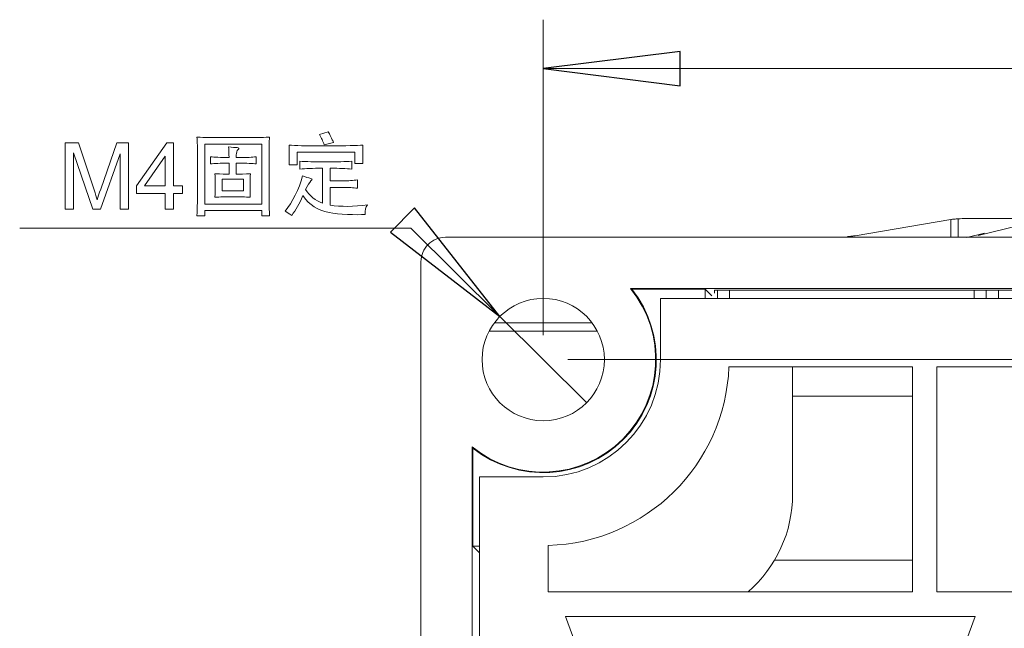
# Model space of a CAD drawing. Header units: millimetres. Extents: x -420 to 420, y -297 to 297.
# Tile 83 of 141: x 86 to 123, y 11 to 34. Entities that reach past the tile are written whole.
import ezdxf

# ---------------------------------------------------------------- set-up
doc = ezdxf.new("R2010")
doc.units = ezdxf.units.MM
doc.header["$MEASUREMENT"] = 0
doc.layers.add('layer 1', color=7, linetype='Continuous')

msp = doc.modelspace()

# ---------------------------------------------------------------- linework, layer by layer
at = {"layer": 'layer 1', "color": 7, "lineweight": 9}
for points in [[(105.7639, 22.5172), (105.7639, 22.5172), (105.7639, 34.4367), (105.7639, 34.4367)], [(105.7639, 32.588), (105.7639, 32.588), (105.7639, 32.588), (105.7639, 32.588)], [(105.7639, 32.588), (105.7639, 32.588), (151.9814, 32.588), (151.9814, 32.588)], [(117.554, 26.2708), (117.554, 26.2708), (121.1704, 26.8874), (121.1704, 26.8874)], [(121.1704, 26.2146), (121.1704, 26.2146), (121.1704, 26.8874), (121.1704, 26.8874)], [(121.4479, 26.9166), (121.4479, 26.9166), (121.4479, 26.2146), (121.4479, 26.2146)], [(124.7423, 26.8962), (124.7423, 26.8962), (122.2003, 26.2821), (122.2003, 26.2821)], [(100.7622, 26.5542), (100.7622, 26.5542), (85.9742, 26.5542), (85.9742, 26.5542)], [(104.1234, 23.2203), (104.1234, 23.2203), (100.7622, 26.5542), (100.7622, 26.5542)], [(102.0665, 26.2146), (102.0665, 26.2146), (160.3006, 26.2146), (160.3006, 26.2146)], [(117.2567, 26.2331), (117.2567, 26.2331), (117.2571, 26.2329), (117.2571, 26.2329)], [(117.2789, 26.235), (117.2789, 26.235), (117.2782, 26.235), (117.2782, 26.235)], [(122.4418, 26.3692), (122.4418, 26.3692), (121.7707, 26.2078), (121.7707, 26.2078)], [(101.1421, -136.4711), (101.1421, -136.4711), (101.1421, 25.2903), (101.1421, 25.2903)], [(109.0646, 24.2735), (109.0646, 24.2735), (159.2838, 24.2735), (159.2838, 24.2735)], [(109.113, 24.2502), (109.113, 24.2502), (109.0646, 24.2735), (109.0646, 24.2735)], [(111.8879, 24.2502), (111.8879, 24.2502), (109.113, 24.2502), (109.113, 24.2502)], [(112.136, 24.0021), (112.136, 24.0021), (111.8879, 24.2502), (111.8879, 24.2502)], [(111.8879, 23.9037), (111.8879, 23.9037), (111.8879, 24.2502), (111.8879, 24.2502)], [(122.6333, 24.2143), (122.6333, 24.2143), (112.2344, 24.2143), (112.2344, 24.2143)], [(112.2344, 24.2143), (112.2344, 24.2143), (112.2344, 24.1005), (112.2344, 24.1005)], [(112.346, 23.9037), (112.346, 23.9037), (112.346, 24.2143), (112.346, 24.2143)], [(112.8106, 24.2143), (112.8106, 24.2143), (112.8106, 23.9037), (112.8106, 23.9037)], [(122.0539, 23.9037), (122.0539, 23.9037), (122.0539, 24.2143), (122.0539, 24.2143)], [(122.5137, 24.2143), (122.5137, 24.2143), (122.5137, 23.9037), (122.5137, 23.9037)], [(122.6333, 24.2143), (122.6333, 24.2143), (122.6333, 24.2193), (122.6333, 24.2193)], [(122.6333, 24.2193), (122.6333, 24.2193), (124.0474, 24.2193), (124.0474, 24.2193)], [(122.9687, 24.2193), (122.9687, 24.2193), (122.9687, 23.9037), (122.9687, 23.9037)], [(110.2008, 21.5929), (110.2008, 21.5929), (110.2008, 23.9037), (110.2008, 23.9037)], [(159.0065, 23.9037), (159.0065, 23.9037), (110.2008, 23.9037), (110.2008, 23.9037)], [(104.1234, 23.2203), (104.1234, 23.2203), (104.1234, 23.2203), (104.1234, 23.2203)], [(107.4046, 19.9655), (107.4046, 19.9655), (104.1234, 23.2203), (104.1234, 23.2203)], [(103.9152, 22.9794), (103.9152, 22.9794), (107.6126, 22.9794), (107.6126, 22.9794)], [(107.8111, 22.6649), (107.8111, 22.6649), (103.7168, 22.6649), (103.7168, 22.6649)], [(105.7639, 17.156), (108.2144, 17.156), (110.2008, 19.1424), (110.2008, 21.5929)], [(106.6882, 21.5929), (106.6882, 21.5929), (173.8079, 21.5929), (173.8079, 21.5929)], [(105.9488, 14.5702), (109.648, 14.6676), (112.6376, 17.618), (112.7836, 21.3156)], [(119.7216, 21.3156), (119.7216, 21.3156), (112.7836, 21.3156), (112.7836, 21.3156)], [(115.1923, 21.3156), (115.1923, 21.3156), (115.1923, 16.5089), (115.1923, 16.5089)], [(119.7216, 21.3156), (119.7216, 21.3156), (119.7216, 12.8115), (119.7216, 12.8115)], [(139, 21.3156), (139, 21.3156), (120.6459, 21.3156), (120.6459, 21.3156)], [(120.6459, 21.3156), (120.6459, 21.3156), (120.6459, 12.8115), (120.6459, 12.8115)], [(115.1923, 20.2063), (115.1923, 20.2063), (119.7216, 20.2063), (119.7216, 20.2063)], [(103.0833, -0.5915), (103.0833, -0.5915), (103.0833, 18.2922), (103.0833, 18.2922)], [(103.0833, 18.2922), (103.0833, 18.2922), (103.1066, 18.2438), (103.1066, 18.2438)], [(103.1066, 18.2438), (103.1066, 18.2438), (103.1066, 14.5445), (103.1066, 14.5445)], [(103.3606, 17.156), (103.3606, 17.156), (103.3606, -135.0846), (103.3606, -135.0846)], [(103.3606, 17.156), (103.3606, 17.156), (105.7639, 17.156), (105.7639, 17.156)], [(113.5074, 12.8115), (114.5778, 13.742), (115.1923, 15.0906), (115.1923, 16.5089)], [(103.1066, 14.5445), (103.1066, 14.5445), (103.3606, 14.2905), (103.3606, 14.2905)], [(103.1066, 14.5445), (103.1066, 14.5445), (103.3606, 14.5445), (103.3606, 14.5445)], [(105.9488, 14.5702), (105.9488, 14.5702), (105.9488, 12.8115), (105.9488, 12.8115)], [(114.5103, 14.0154), (114.5103, 14.0154), (119.7216, 14.0154), (119.7216, 14.0154)], [(119.7216, 12.8115), (119.7216, 12.8115), (105.9488, 12.8115), (105.9488, 12.8115)], [(139, 12.8115), (139, 12.8115), (120.6459, 12.8115), (120.6459, 12.8115)], [(122.0876, 11.8872), (122.0876, 11.8872), (106.6112, 11.8872), (106.6112, 11.8872)], [(114.3493, -9.1653), (114.3493, -9.1653), (106.6112, 11.8872), (106.6112, 11.8872)], [(114.3493, -9.1653), (114.3493, -9.1653), (122.0876, 11.8872), (122.0876, 11.8872)]]:
    msp.add_open_spline(points, degree=3, dxfattribs=at)
at = {"layer": 'layer 1', "color": 7}
for points in [[(110.9403, 33.2351), (110.9403, 33.2351), (110.9403, 31.941), (110.9403, 31.941), (110.9403, 31.941), (110.9403, 31.941), (105.7639, 32.588), (105.7639, 32.588), (105.7639, 32.588), (105.7639, 32.588), (110.9403, 33.2351), (110.9403, 33.2351)], [(99.9926, 26.4063), (99.9926, 26.4063), (100.904, 27.325), (100.904, 27.325), (100.904, 27.325), (100.904, 27.325), (104.1234, 23.2203), (104.1234, 23.2203), (104.1234, 23.2203), (104.1234, 23.2203), (99.9926, 26.4063), (99.9926, 26.4063)]]:
    msp.add_open_spline(points, degree=3, knots=[0, 0, 0, 0, 0.25, 0.25, 0.25, 0.25, 0.5, 0.5, 0.5, 0.5, 1, 1, 1, 1], dxfattribs=at)
at = {"layer": 'layer 1', "color": 7, "lineweight": 9}
for points, knots in [([(110.9403, 33.2351), (110.9403, 33.2351), (110.9403, 31.941), (110.9403, 31.941), (110.9403, 31.941), (110.9403, 31.941), (105.7639, 32.588), (105.7639, 32.588)], [0, 0, 0, 0, 0.3333333, 0.3333333, 0.3333333, 0.3333333, 1, 1, 1, 1]), ([(97.8414, 29.7944), (97.7819, 29.9274), (97.6909, 30.1059), (97.6314, 30.2039), (97.6314, 30.2039), (97.6314, 30.2039), (97.3024, 30.0989), (97.3024, 30.0989), (97.3024, 30.0989), (97.3794, 29.9624), (97.4354, 29.8469), (97.4844, 29.7034), (97.4844, 29.7034), (97.4844, 29.7034), (97.8414, 29.7944), (97.8414, 29.7944)], [0, 0, 0, 0, 0.2, 0.2, 0.2, 0.2, 0.4, 0.4, 0.4, 0.4, 0.6, 0.6, 0.6, 0.6, 1, 1, 1, 1]), ([(87.6943, 27.2744), (87.6943, 27.2744), (87.6943, 29.7804), (87.6943, 29.7804), (87.6943, 29.7804), (87.6943, 29.7804), (88.1913, 29.7804), (88.1913, 29.7804), (88.1913, 29.7804), (88.1913, 29.7804), (88.784, 28.0065), (88.784, 28.0065), (88.784, 28.0065), (88.8388, 27.8414), (88.8785, 27.7177), (88.9035, 27.6355), (88.9035, 27.6355), (88.9321, 27.7265), (88.977, 27.8606), (89.0377, 28.0374), (89.0377, 28.0374), (89.0377, 28.0374), (89.6409, 29.7804), (89.6409, 29.7804), (89.6409, 29.7804), (89.6409, 29.7804), (90.0848, 29.7804), (90.0848, 29.7804), (90.0848, 29.7804), (90.0848, 29.7804), (90.0848, 27.2744), (90.0848, 27.2744), (90.0848, 27.2744), (90.0848, 27.2744), (89.7663, 27.2744), (89.7663, 27.2744), (89.7663, 27.2744), (89.7663, 27.2744), (89.7663, 29.3709), (89.7663, 29.3709), (89.7663, 29.3709), (89.7663, 29.3709), (89.0348, 27.2744), (89.0348, 27.2744), (89.0348, 27.2744), (89.0348, 27.2744), (88.7361, 27.2744), (88.7361, 27.2744), (88.7361, 27.2744), (88.7361, 27.2744), (88.0128, 29.4094), (88.0128, 29.4094), (88.0128, 29.4094), (88.0128, 29.4094), (88.0128, 27.2744), (88.0128, 27.2744), (88.0128, 27.2744), (88.0128, 27.2744), (87.6943, 27.2744), (87.6943, 27.2744)], [0, 0, 0, 0, 0.0625, 0.0625, 0.0625, 0.0625, 0.125, 0.125, 0.125, 0.125, 0.1875, 0.1875, 0.1875, 0.1875, 0.25, 0.25, 0.25, 0.25, 0.3125, 0.3125, 0.3125, 0.3125, 0.375, 0.375, 0.375, 0.375, 0.4375, 0.4375, 0.4375, 0.4375, 0.5, 0.5, 0.5, 0.5, 0.5625, 0.5625, 0.5625, 0.5625, 0.625, 0.625, 0.625, 0.625, 0.6875, 0.6875, 0.6875, 0.6875, 0.75, 0.75, 0.75, 0.75, 0.8125, 0.8125, 0.8125, 0.8125, 0.875, 0.875, 0.875, 0.875, 1, 1, 1, 1]), ([(91.4778, 27.2744), (91.4778, 27.2744), (91.4778, 27.8729), (91.4778, 27.8729), (91.4778, 27.8729), (91.4778, 27.8729), (90.3893, 27.8729), (90.3893, 27.8729), (90.3893, 27.8729), (90.3893, 27.8729), (90.3893, 28.1564), (90.3893, 28.1564), (90.3893, 28.1564), (90.3893, 28.1564), (91.5338, 29.7804), (91.5338, 29.7804), (91.5338, 29.7804), (91.5338, 29.7804), (91.7858, 29.7804), (91.7858, 29.7804), (91.7858, 29.7804), (91.7858, 29.7804), (91.7858, 28.1564), (91.7858, 28.1564), (91.7858, 28.1564), (91.7858, 28.1564), (92.1253, 28.1564), (92.1253, 28.1564), (92.1253, 28.1564), (92.1253, 28.1564), (92.1253, 27.8729), (92.1253, 27.8729), (92.1253, 27.8729), (92.1253, 27.8729), (91.7858, 27.8729), (91.7858, 27.8729), (91.7858, 27.8729), (91.7858, 27.8729), (91.7858, 27.2744), (91.7858, 27.2744), (91.7858, 27.2744), (91.7858, 27.2744), (91.4778, 27.2744), (91.4778, 27.2744)], [0, 0, 0, 0, 0.0833333, 0.0833333, 0.0833333, 0.0833333, 0.1666667, 0.1666667, 0.1666667, 0.1666667, 0.25, 0.25, 0.25, 0.25, 0.3333333, 0.3333333, 0.3333333, 0.3333333, 0.4166667, 0.4166667, 0.4166667, 0.4166667, 0.5, 0.5, 0.5, 0.5, 0.5833333, 0.5833333, 0.5833333, 0.5833333, 0.6666667, 0.6666667, 0.6666667, 0.6666667, 0.75, 0.75, 0.75, 0.75, 0.8333333, 0.8333333, 0.8333333, 0.8333333, 1, 1, 1, 1]), ([(92.9764, 27.2254), (92.9764, 27.2254), (95.1219, 27.2254), (95.1219, 27.2254), (95.1219, 27.2254), (95.1219, 27.2254), (95.1219, 27.0294), (95.1219, 27.0294), (95.1219, 27.0294), (95.1219, 27.0294), (95.4229, 27.0294), (95.4229, 27.0294), (95.4229, 27.0294), (95.4089, 27.2184), (95.4054, 27.3269), (95.4054, 27.5299), (95.4054, 27.5299), (95.4054, 27.5299), (95.4054, 29.6859), (95.4054, 29.6859), (95.4054, 29.6859), (95.4054, 29.8189), (95.4089, 29.9064), (95.4229, 30.0009), (95.4229, 30.0009), (95.2899, 29.9869), (95.0379, 29.9834), (94.0404, 29.9834), (94.0404, 29.9834), (93.0429, 29.9834), (92.8049, 29.9869), (92.6719, 30.0009), (92.6719, 30.0009), (92.6894, 29.9064), (92.6894, 29.8259), (92.6894, 29.6859), (92.6894, 29.6859), (92.6894, 29.6859), (92.6894, 27.5299), (92.6894, 27.5299), (92.6894, 27.5299), (92.6894, 27.3234), (92.6859, 27.2184), (92.6719, 27.0259), (92.6719, 27.0259), (92.6719, 27.0259), (92.9764, 27.0259), (92.9764, 27.0259), (92.9764, 27.0259), (92.9764, 27.0259), (92.9764, 27.2254), (92.9764, 27.2254)], [0, 0, 0, 0, 0.0714286, 0.0714286, 0.0714286, 0.0714286, 0.1428571, 0.1428571, 0.1428571, 0.1428571, 0.2142857, 0.2142857, 0.2142857, 0.2142857, 0.2857143, 0.2857143, 0.2857143, 0.2857143, 0.3571429, 0.3571429, 0.3571429, 0.3571429, 0.4285714, 0.4285714, 0.4285714, 0.4285714, 0.5, 0.5, 0.5, 0.5, 0.5714286, 0.5714286, 0.5714286, 0.5714286, 0.6428571, 0.6428571, 0.6428571, 0.6428571, 0.7142857, 0.7142857, 0.7142857, 0.7142857, 0.7857143, 0.7857143, 0.7857143, 0.7857143, 0.8571429, 0.8571429, 0.8571429, 0.8571429, 1, 1, 1, 1]), ([(95.1219, 27.4634), (95.1219, 27.4634), (92.9764, 27.4634), (92.9764, 27.4634), (92.9764, 27.4634), (92.9764, 27.4634), (92.9764, 29.7384), (92.9764, 29.7384), (92.9764, 29.7384), (92.9764, 29.7384), (95.1219, 29.7384), (95.1219, 29.7384), (95.1219, 29.7384), (95.1219, 29.7384), (95.1219, 27.4634), (95.1219, 27.4634)], [0, 0, 0, 0, 0.2, 0.2, 0.2, 0.2, 0.4, 0.4, 0.4, 0.4, 0.6, 0.6, 0.6, 0.6, 1, 1, 1, 1]), ([(93.8864, 29.0209), (93.8864, 29.0209), (93.8864, 28.6044), (93.8864, 28.6044), (93.8864, 28.6044), (93.5294, 28.6044), (93.4489, 28.6044), (93.3544, 28.6149), (93.3544, 28.6149), (93.3649, 28.4994), (93.3684, 28.3629), (93.3684, 28.1949), (93.3684, 28.1949), (93.3684, 28.0584), (93.3649, 27.8799), (93.3544, 27.7259), (93.3544, 27.7259), (93.5294, 27.7399), (93.7744, 27.7469), (94.0439, 27.7469), (94.0439, 27.7469), (94.2959, 27.7469), (94.5024, 27.7399), (94.6914, 27.7259), (94.6914, 27.7259), (94.6844, 27.8659), (94.6844, 28.0024), (94.6844, 28.1949), (94.6844, 28.1949), (94.6844, 28.3594), (94.6879, 28.5029), (94.6984, 28.6149), (94.6984, 28.6149), (94.6354, 28.6044), (94.5549, 28.6044), (94.1594, 28.6044), (94.1594, 28.6044), (94.1594, 28.6044), (94.1594, 29.0209), (94.1594, 29.0209), (94.1594, 29.0209), (94.6144, 29.0174), (94.7614, 29.0034), (94.9189, 28.9859), (94.9189, 28.9859), (94.9189, 28.9859), (94.9189, 29.2589), (94.9189, 29.2589), (94.9189, 29.2589), (94.7474, 29.2344), (94.6249, 29.2274), (94.1594, 29.2274), (94.1594, 29.2274), (94.1594, 29.2274), (94.1594, 29.3289), (94.1594, 29.3289), (94.1594, 29.3289), (94.1594, 29.4024), (94.1804, 29.4864), (94.2294, 29.5319), (94.2294, 29.5319), (94.2784, 29.5774), (94.2644, 29.6019), (94.1979, 29.6019), (94.1979, 29.6019), (94.0964, 29.6019), (94.0194, 29.6089), (93.8654, 29.6299), (93.8654, 29.6299), (93.8794, 29.5494), (93.8864, 29.3779), (93.8864, 29.2274), (93.8864, 29.2274), (93.5539, 29.2309), (93.3404, 29.2414), (93.1899, 29.2589), (93.1899, 29.2589), (93.1899, 29.2589), (93.1899, 28.9859), (93.1899, 28.9859), (93.1899, 28.9859), (93.3299, 29.0034), (93.5434, 29.0174), (93.8864, 29.0209)], [0, 0, 0, 0, 0.0454545, 0.0454545, 0.0454545, 0.0454545, 0.0909091, 0.0909091, 0.0909091, 0.0909091, 0.1363636, 0.1363636, 0.1363636, 0.1363636, 0.1818182, 0.1818182, 0.1818182, 0.1818182, 0.2272727, 0.2272727, 0.2272727, 0.2272727, 0.2727273, 0.2727273, 0.2727273, 0.2727273, 0.3181818, 0.3181818, 0.3181818, 0.3181818, 0.3636364, 0.3636364, 0.3636364, 0.3636364, 0.4090909, 0.4090909, 0.4090909, 0.4090909, 0.4545455, 0.4545455, 0.4545455, 0.4545455, 0.5, 0.5, 0.5, 0.5, 0.5454545, 0.5454545, 0.5454545, 0.5454545, 0.5909091, 0.5909091, 0.5909091, 0.5909091, 0.6363636, 0.6363636, 0.6363636, 0.6363636, 0.6818182, 0.6818182, 0.6818182, 0.6818182, 0.7272727, 0.7272727, 0.7272727, 0.7272727, 0.7727273, 0.7727273, 0.7727273, 0.7727273, 0.8181818, 0.8181818, 0.8181818, 0.8181818, 0.8636364, 0.8636364, 0.8636364, 0.8636364, 0.9090909, 0.9090909, 0.9090909, 0.9090909, 1, 1, 1, 1]), ([(97.5509, 29.6684), (96.7109, 29.6684), (96.4064, 29.6789), (96.1544, 29.6999), (96.1544, 29.6999), (96.1544, 29.6999), (96.1544, 28.9509), (96.1544, 28.9509), (96.1544, 28.9509), (96.1544, 28.9509), (96.4589, 28.9509), (96.4589, 28.9509), (96.4589, 28.9509), (96.4589, 28.9509), (96.4589, 29.4269), (96.4589, 29.4269), (96.4589, 29.4269), (96.4589, 29.4269), (98.6464, 29.4269), (98.6464, 29.4269), (98.6464, 29.4269), (98.6464, 29.4269), (98.6464, 28.9999), (98.6464, 28.9999), (98.6464, 28.9999), (98.6464, 28.9999), (98.9509, 28.9999), (98.9509, 28.9999), (98.9509, 28.9999), (98.9509, 28.9999), (98.9509, 29.6999), (98.9509, 29.6999), (98.9509, 29.6999), (98.6989, 29.6824), (98.3909, 29.6684), (97.5509, 29.6684)], [0, 0, 0, 0, 0.1, 0.1, 0.1, 0.1, 0.2, 0.2, 0.2, 0.2, 0.3, 0.3, 0.3, 0.3, 0.4, 0.4, 0.4, 0.4, 0.5, 0.5, 0.5, 0.5, 0.6, 0.6, 0.6, 0.6, 0.7, 0.7, 0.7, 0.7, 0.8, 0.8, 0.8, 0.8, 1, 1, 1, 1]), ([(91.4778, 28.1564), (91.4778, 28.1564), (91.4778, 29.284), (91.4778, 29.284), (91.4778, 29.284), (91.4778, 29.284), (90.692, 28.1564), (90.692, 28.1564), (90.692, 28.1564), (90.692, 28.1564), (91.4778, 28.1564), (91.4778, 28.1564)], [0, 0, 0, 0, 0.25, 0.25, 0.25, 0.25, 0.5, 0.5, 0.5, 0.5, 1, 1, 1, 1]), ([(97.7119, 28.3489), (97.7119, 28.3489), (97.7119, 28.8249), (97.7119, 28.8249), (97.7119, 28.8249), (98.0619, 28.8214), (98.3209, 28.8109), (98.5239, 28.7934), (98.5239, 28.7934), (98.5239, 28.7934), (98.5239, 29.0909), (98.5239, 29.0909), (98.5239, 29.0909), (98.2894, 29.0699), (97.9814, 29.0594), (97.5404, 29.0594), (97.5404, 29.0594), (97.1029, 29.0594), (96.8019, 29.0699), (96.5639, 29.0909), (96.5639, 29.0909), (96.5639, 29.0909), (96.5639, 28.7934), (96.5639, 28.7934), (96.5639, 28.7934), (96.7739, 28.8109), (97.0469, 28.8214), (97.4249, 28.8249), (97.4249, 28.8249), (97.4249, 28.8249), (97.4249, 27.4984), (97.4249, 27.4984), (97.4249, 27.4984), (97.1659, 27.5964), (96.9174, 27.7784), (96.7809, 28.0199), (96.7809, 28.0199), (96.8614, 28.1879), (96.9174, 28.2719), (96.9839, 28.3419), (96.9839, 28.3419), (97.0434, 28.4049), (97.0364, 28.4294), (96.9734, 28.4399), (96.9734, 28.4399), (96.8964, 28.4539), (96.7599, 28.4924), (96.6654, 28.5379), (96.6654, 28.5379), (96.5359, 28.0269), (96.2874, 27.5334), (96.0039, 27.2044), (96.0039, 27.2044), (96.0984, 27.1554), (96.1544, 27.1134), (96.2559, 27.0364), (96.2559, 27.0364), (96.4274, 27.2744), (96.5219, 27.4424), (96.6794, 27.7889), (96.6794, 27.7889), (96.9454, 27.4179), (97.2079, 27.2429), (97.6699, 27.1519), (97.6699, 27.1519), (98.0129, 27.0819), (98.7199, 27.0469), (99.0349, 27.0784), (99.0349, 27.0784), (99.0349, 27.2534), (99.0489, 27.3374), (99.1154, 27.4424), (99.1154, 27.4424), (98.6149, 27.3619), (98.1074, 27.3689), (97.7119, 27.4284), (97.7119, 27.4284), (97.7119, 27.4284), (97.7119, 28.1004), (97.7119, 28.1004), (97.7119, 28.1004), (97.7119, 28.1004), (98.1984, 28.1004), (98.1984, 28.1004), (98.1984, 28.1004), (98.4119, 28.1004), (98.5904, 28.0899), (98.7409, 28.0654), (98.7409, 28.0654), (98.7409, 28.0654), (98.7409, 28.3839), (98.7409, 28.3839), (98.7409, 28.3839), (98.5764, 28.3594), (98.3944, 28.3489), (98.1984, 28.3489), (98.1984, 28.3489), (98.1984, 28.3489), (97.7119, 28.3489), (97.7119, 28.3489)], [0, 0, 0, 0, 0.0384615, 0.0384615, 0.0384615, 0.0384615, 0.0769231, 0.0769231, 0.0769231, 0.0769231, 0.1153846, 0.1153846, 0.1153846, 0.1153846, 0.1538462, 0.1538462, 0.1538462, 0.1538462, 0.1923077, 0.1923077, 0.1923077, 0.1923077, 0.2307692, 0.2307692, 0.2307692, 0.2307692, 0.2692308, 0.2692308, 0.2692308, 0.2692308, 0.3076923, 0.3076923, 0.3076923, 0.3076923, 0.3461538, 0.3461538, 0.3461538, 0.3461538, 0.3846154, 0.3846154, 0.3846154, 0.3846154, 0.4230769, 0.4230769, 0.4230769, 0.4230769, 0.4615385, 0.4615385, 0.4615385, 0.4615385, 0.5, 0.5, 0.5, 0.5, 0.5384615, 0.5384615, 0.5384615, 0.5384615, 0.5769231, 0.5769231, 0.5769231, 0.5769231, 0.6153846, 0.6153846, 0.6153846, 0.6153846, 0.6538462, 0.6538462, 0.6538462, 0.6538462, 0.6923077, 0.6923077, 0.6923077, 0.6923077, 0.7307692, 0.7307692, 0.7307692, 0.7307692, 0.7692308, 0.7692308, 0.7692308, 0.7692308, 0.8076923, 0.8076923, 0.8076923, 0.8076923, 0.8461538, 0.8461538, 0.8461538, 0.8461538, 0.8846154, 0.8846154, 0.8846154, 0.8846154, 0.9230769, 0.9230769, 0.9230769, 0.9230769, 1, 1, 1, 1]), ([(93.6309, 28.4084), (93.6309, 28.4084), (94.4394, 28.4084), (94.4394, 28.4084), (94.4394, 28.4084), (94.4394, 28.4084), (94.4394, 27.9639), (94.4394, 27.9639), (94.4394, 27.9639), (94.4394, 27.9639), (93.6309, 27.9639), (93.6309, 27.9639), (93.6309, 27.9639), (93.6309, 27.9639), (93.6309, 28.4084), (93.6309, 28.4084)], [0, 0, 0, 0, 0.2, 0.2, 0.2, 0.2, 0.4, 0.4, 0.4, 0.4, 0.6, 0.6, 0.6, 0.6, 1, 1, 1, 1]), ([(99.9926, 26.4063), (99.9926, 26.4063), (100.904, 27.325), (100.904, 27.325), (100.904, 27.325), (100.904, 27.325), (104.1234, 23.2203), (104.1234, 23.2203)], [0, 0, 0, 0, 0.3333333, 0.3333333, 0.3333333, 0.3333333, 1, 1, 1, 1]), ([(121.1704, 26.8874), (121.1902, 26.8896), (121.2098, 26.8918), (121.229, 26.894), (121.229, 26.894), (121.2475, 26.8959), (121.2656, 26.8979), (121.283, 26.8996), (121.283, 26.8996), (121.3155, 26.9031), (121.3453, 26.906), (121.3706, 26.9086), (121.3706, 26.9086), (121.3937, 26.911), (121.413, 26.9129), (121.4254, 26.9144), (121.4254, 26.9144), (121.4366, 26.9155), (121.4424, 26.916), (121.4479, 26.9166)], [0, 0, 0, 0, 0.1666667, 0.1666667, 0.1666667, 0.1666667, 0.3333333, 0.3333333, 0.3333333, 0.3333333, 0.5, 0.5, 0.5, 0.5, 0.6666667, 0.6666667, 0.6666667, 0.6666667, 1, 1, 1, 1]), ([(121.4479, 26.9166), (121.547, 26.9173), (121.6461, 26.9179), (121.814, 26.9186), (121.814, 26.9186), (121.9818, 26.9194), (122.2186, 26.9199), (122.4993, 26.9206), (122.4993, 26.9206), (122.7797, 26.9212), (123.1042, 26.9219), (123.4874, 26.9225), (123.4874, 26.9225), (123.8706, 26.9232), (124.3128, 26.9238), (124.7551, 26.9245)], [0, 0, 0, 0, 0.2, 0.2, 0.2, 0.2, 0.4, 0.4, 0.4, 0.4, 0.6, 0.6, 0.6, 0.6, 1, 1, 1, 1]), ([(102.0665, 26.2146), (101.8214, 26.2146), (101.5864, 26.1172), (101.413, 25.9438), (101.413, 25.9438), (101.2396, 25.7706), (101.1421, 25.5354), (101.1421, 25.2903)], [0, 0, 0, 0, 0.3333333, 0.3333333, 0.3333333, 0.3333333, 1, 1, 1, 1]), ([(117.5353, 26.2684), (117.5142, 26.2658), (117.4932, 26.2631), (117.4726, 26.2605), (117.4726, 26.2605), (117.4529, 26.2581), (117.4336, 26.2559), (117.4153, 26.2536), (117.4153, 26.2536), (117.3978, 26.2514), (117.3811, 26.2496), (117.3656, 26.2477), (117.3656, 26.2477), (117.351, 26.2459), (117.3373, 26.2442), (117.3251, 26.2427), (117.3251, 26.2427), (117.3022, 26.24), (117.2835, 26.2375), (117.2728, 26.2359), (117.2728, 26.2359), (117.2632, 26.2344), (117.2599, 26.2339), (117.2567, 26.2331)], [0, 0, 0, 0, 0.1428571, 0.1428571, 0.1428571, 0.1428571, 0.2857143, 0.2857143, 0.2857143, 0.2857143, 0.4285714, 0.4285714, 0.4285714, 0.4285714, 0.5714286, 0.5714286, 0.5714286, 0.5714286, 0.7142857, 0.7142857, 0.7142857, 0.7142857, 1, 1, 1, 1]), ([(117.2782, 26.235), (117.2809, 26.2357), (117.2839, 26.2364), (117.2933, 26.2377), (117.2933, 26.2377), (117.3037, 26.2394), (117.3222, 26.2418), (117.3447, 26.2448), (117.3447, 26.2448), (117.3569, 26.2462), (117.3702, 26.2479), (117.3848, 26.2498), (117.3848, 26.2498), (117.4002, 26.2516), (117.4168, 26.2536), (117.4342, 26.2557), (117.4342, 26.2557), (117.4525, 26.2579), (117.4717, 26.2603), (117.4913, 26.2627), (117.4913, 26.2627), (117.5118, 26.2653), (117.5329, 26.2681), (117.554, 26.2708)], [0, 0, 0, 0, 0.1428571, 0.1428571, 0.1428571, 0.1428571, 0.2857143, 0.2857143, 0.2857143, 0.2857143, 0.4285714, 0.4285714, 0.4285714, 0.4285714, 0.5714286, 0.5714286, 0.5714286, 0.5714286, 0.7142857, 0.7142857, 0.7142857, 0.7142857, 1, 1, 1, 1]), ([(103.0833, 18.2922), (104.7745, 16.9188), (107.2301, 17.0458), (108.7706, 18.5861), (108.7706, 18.5861), (110.3111, 20.1267), (110.438, 22.5823), (109.0646, 24.2735)], [0, 0, 0, 0, 0.3333333, 0.3333333, 0.3333333, 0.3333333, 1, 1, 1, 1]), ([(103.1066, 18.2438), (104.8079, 16.8938), (107.2512, 17.034), (108.7871, 18.5699), (108.7871, 18.5699), (110.3228, 20.1056), (110.4631, 22.5488), (109.113, 24.2502)], [0, 0, 0, 0, 0.3333333, 0.3333333, 0.3333333, 0.3333333, 1, 1, 1, 1]), ([(108.0748, 21.5929), (108.0748, 22.869), (107.0402, 23.9037), (105.7639, 23.9037), (105.7639, 23.9037), (104.4877, 23.9037), (103.453, 22.869), (103.453, 21.5929), (103.453, 21.5929), (103.453, 20.3165), (104.4877, 19.282), (105.7639, 19.282), (105.7639, 19.282), (107.0402, 19.282), (108.0748, 20.3165), (108.0748, 21.5929)], [0, 0, 0, 0, 0.2, 0.2, 0.2, 0.2, 0.4, 0.4, 0.4, 0.4, 0.6, 0.6, 0.6, 0.6, 1, 1, 1, 1])]:
    msp.add_open_spline(points, degree=3, knots=knots, dxfattribs=at)
at = {"layer": 'layer 1', "color": 7}
for points in [[(105.7639, 32.588), (105.7639, 32.588), (105.7639, 32.588), (105.7639, 32.588)], [(104.1234, 23.2203), (104.1234, 23.2203), (104.1234, 23.2203), (104.1234, 23.2203)]]:
    msp.add_open_spline(points, degree=3, dxfattribs=at)

doc.saveas('drawing.dxf')
